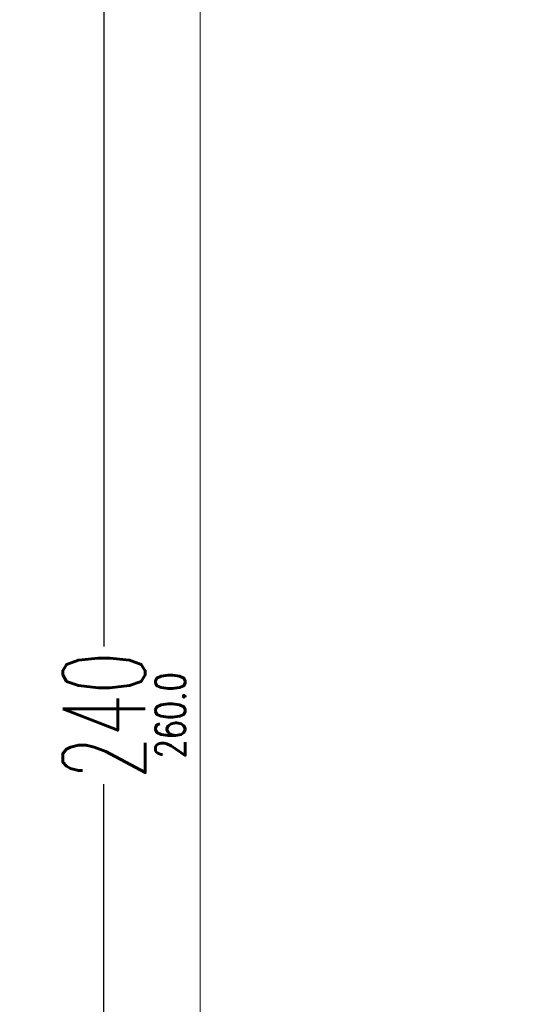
# Model space of a CAD drawing. Header units: millimetres. Extents: x -2074 to 12588, y -3630 to 101167.
# Tile 103 of 180: x 2257 to 2319, y 1452 to 1571. Entities that reach past the tile are written whole.
import ezdxf

# ---------------------------------------------------------------- set-up
doc = ezdxf.new("R2010")
doc.units = ezdxf.units.MM
doc.layers.add('SelinAr_BUD_wymiary', color=7, linetype='Continuous', lineweight=18)
doc.layers.add('SelinAr_WYP_komory', color=8, linetype='Continuous', lineweight=18)
doc.styles.add('Arch-Dim', font='romans.shx', dxfattribs={"width": 0.75})
doc.styles.add('style1', font='romans.shx', dxfattribs={"width": 0.6})
doc.dimstyles.new('ISO-25 Ania', dxfattribs={"dimtxt": 10, "dimasz": 5, "dimexe": 5, "dimexo": 0.625, "dimtad": 0, "dimrnd": 0.01, "dimtxsty": 'style1', "dimblk": 'ARCHTICK', "dimcen": 5, "dimdle": 5, "dimadec": 0, "dimazin": 0, "dimtfac": 1, "dimtmove": 0, "dimatfit": 3, "dimldrblk": 'ARCHTICK', "dimfxl": 0, "dimarcsym": 0})
doc.dimstyles.new('Standard 50', dxfattribs={"dimscale": 20, "dimtxt": 0.18, "dimasz": 0.18, "dimexe": 0.18, "dimexo": 0.0625, "dimgap": 0.09, "dimtad": 1, "dimdec": 1, "dimzin": 0, "dimdsep": 46, "dimtxsty": 'Arch-Dim', "dimcen": 0.09, "dimclrd": 2, "dimclre": 2, "dimclrt": 1, "dimadec": 0, "dimazin": 0, "dimtfac": 1, "dimtdec": 1, "dimtofl": 0, "dimtmove": 0, "dimatfit": 3, "dimfxl": 0, "dimtolj": 1, "dimtzin": 0, "dimarcsym": 0})

# ---------------------------------------------------------------- blocks, each defined once
blk = doc.blocks.new('*D429')
at = {"color": 2, "lineweight": -2}
for p, q in [((41.25, 260), (80.25, 260)), ((76.65, 256.4), (76.65, 3.6)), ((41.25, 0), (80.25, 0))]:
    blk.add_line(p, q, dxfattribs=at)
at = {"color": 2}
for points in [[(76.05, 256.4), (77.25, 256.4), (76.65, 260)], [(76.05, 3.6), (77.25, 3.6), (76.65, 0)]]:
    blk.add_solid(points, dxfattribs=at)
at = {"layer": 'Defpoints', "color": 0}
for p in [(40, 260), (40, 0), (76.65, 0)]:
    blk.add_point(p, dxfattribs=at)
at = {"color": 1, "insert": (73.05, 130), "char_height": 3.6, "attachment_point": 5, "rotation": 90, "style": 'Arch-Dim'}
blk.add_mtext('\\A1;260.0', dxfattribs=at)
blk = doc.blocks.new('_ArchTick')
at = {"color": 0, "linetype": 'ByBlock', "const_width": 0.15}
blk.add_lwpolyline([(-0.5, -0.5), (0.5, 0.5)], dxfattribs=at)
blk = doc.blocks.new('*D755')
at = {"layer": 'Defpoints', "color": 0}
for p in [(2202.16, 1617.24), (2372.16, 1557.24), (2202.16, 1432.24)]:
    blk.add_point(p, dxfattribs=at)
at = {"layer": 'SelinAr_BUD_wymiary', "color": 0, "lineweight": -2}
for p, q in [((2202.16, 1442.24), (2202.16, 1427.24)), ((2372.16, 1442.24), (2372.16, 1427.24)), ((2197.16, 1432.24), (2279.25, 1432.24)), ((2377.16, 1432.24), (2295.07, 1432.24))]:
    blk.add_line(p, q, dxfattribs=at)
at = {"layer": 'SelinAr_BUD_wymiary', "color": 0, "lineweight": -2, "xscale": 5, "yscale": 5, "zscale": 5, "rotation": 180}
blk.add_blockref('_ArchTick', (2202.16, 1432.24), dxfattribs=at)
at = {"layer": 'SelinAr_BUD_wymiary', "color": 0, "lineweight": -2, "xscale": 5, "yscale": 5, "zscale": 5}
blk.add_blockref('_ArchTick', (2372.16, 1432.24), dxfattribs=at)
at = {"layer": 'SelinAr_BUD_wymiary', "color": 0, "insert": (2287.16, 1432.24), "char_height": 10, "attachment_point": 5, "style": 'style1'}
blk.add_mtext('170', dxfattribs=at)
blk = doc.blocks.new('*D832')
at = {"layer": 'Defpoints', "color": 0}
for p in [(2257.16, 1607.24), (2267.16, 1367.24), (2372.16, 1367.24)]:
    blk.add_point(p, dxfattribs=at)
at = {"layer": 'SelinAr_BUD_wymiary', "color": 0, "lineweight": -2}
for p, q in [((2267.16, 1612.24), (2267.16, 1495.58)), ((2257.78, 1607.24), (2272.16, 1607.24)), ((2267.16, 1362.24), (2267.16, 1478.9)), ((2277.16, 1367.24), (2262.16, 1367.24))]:
    blk.add_line(p, q, dxfattribs=at)
at = {"layer": 'SelinAr_BUD_wymiary', "color": 0, "lineweight": -2, "xscale": 5, "yscale": 5, "zscale": 5}
for p, rotation in [((2267.16, 1607.24), 90), ((2267.16, 1367.24), 270)]:
    blk.add_blockref('_ArchTick', p, dxfattribs=dict(at, rotation=rotation))
at = {"layer": 'SelinAr_BUD_wymiary', "color": 0, "insert": (2267.16, 1487.24), "char_height": 10, "attachment_point": 5, "rotation": 90, "style": 'style1'}
blk.add_mtext('240', dxfattribs=at)
blk = doc.blocks.new('*U428')
dim = blk.add_linear_dim(base=(76.65, 0), p1=(40, 260), p2=(40, 0), angle=90, dimstyle='Standard 50', override={"dimfxl": 50, "dimfxlon": 1})
dim.commit()
dim.dimension.update_dxf_attribs({"geometry": '*D429', "text_midpoint": (73.05, 130)})

msp = doc.modelspace()

# ---------------------------------------------------------------- block references
at = {"layer": 'SelinAr_WYP_komory'}
msp.add_blockref('*U428', (2202.157, 1357.241), dxfattribs=at)

# ---------------------------------------------------------------- dimensions: what is measured, and where the dimension line sits
at = {"layer": 'SelinAr_BUD_wymiary'}
dim = msp.add_linear_dim(base=(2202.157, 1432.241), p1=(2372.157, 1557.241), p2=(2202.157, 1617.241), dimstyle='ISO-25 Ania', override={"dimtmove": 1, "dimfxl": 10, "dimarcsym": 2}, dxfattribs=at)
dim.commit()
dim.dimension.update_dxf_attribs({"geometry": '*D755', "text_midpoint": (2287.157, 1432.241)})
dim = msp.add_linear_dim(base=(2267.157, 1367.241), p1=(2257.157, 1607.241), p2=(2372.157, 1367.241), angle=90, dimstyle='ISO-25 Ania', override={"dimtmove": 1, "dimfxl": 10, "dimarcsym": 2}, dxfattribs=at)
dim.commit()
dim.dimension.update_dxf_attribs({"geometry": '*D832', "text_midpoint": (2267.157, 1487.241)})

doc.saveas('drawing.dxf')
